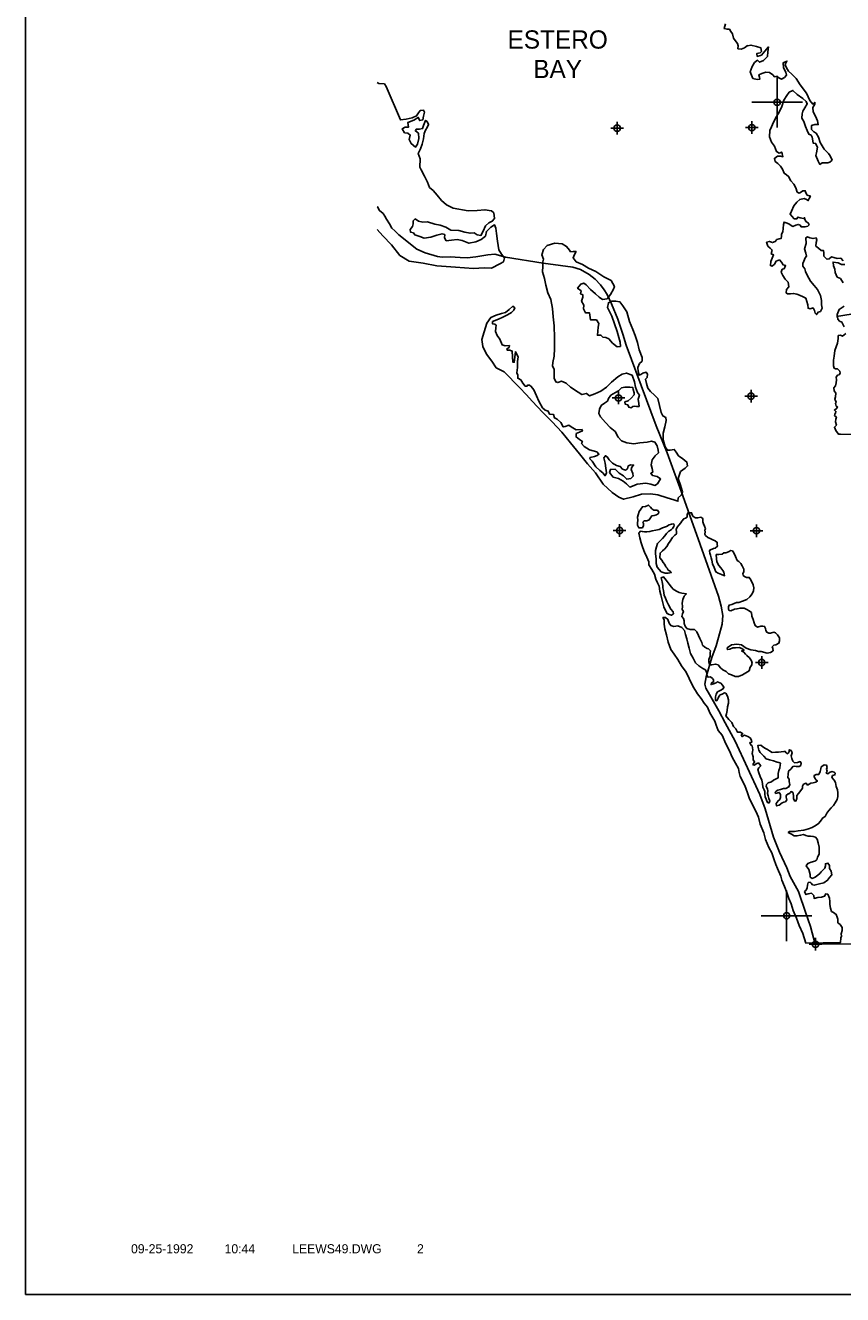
# Model space of a CAD drawing. Extents: x 192051 to 352051, y 710978 to 817615.
# Tile 1 of 9: x 192051 to 224325, y 712615 to 762744. Entities that reach past the tile are written whole.
import ezdxf
from ezdxf.enums import TextEntityAlignment as Align

# ---------------------------------------------------------------- set-up
doc = ezdxf.new("R2010")
doc.units = 0
doc.header["$LTSCALE"] = 1200
doc.header["$PDMODE"] = 34
doc.header["$PDSIZE"] = 250
doc.layers.get('0').update_dxf_attribs({"linetype": 'CONTINUOUS'})
for name, color, linetype in [('BORDER', 1, 'CONTINUOUS'), ('MAJROADS', 9, 'CONTINUOUS'), ('MINROADS', 8, 'CONTINUOUS'), ('SEC', 2, 'CONTINUOUS'), ('TEXT', 7, 'CONTINUOUS'), ('WATER', 4, 'CONTINUOUS')]:
    doc.layers.add(name, color=color, linetype=linetype)

# ---------------------------------------------------------------- blocks, each defined once
blk = doc.blocks.new('TICK')
at = {"color": 0}
for points in [[(500, 0), (500, 1000)], [(0, 500), (1000, 500)]]:
    blk.add_lwpolyline(points, dxfattribs=at)
blk.add_point((500, 500), dxfattribs=at)
blk = doc.blocks.new('LOGON')
at = {"color": 0}
blk.add_attdef('DATE', text='', height=1, dxfattribs=at).set_placement((-1.865901, 1.75989), align=Align.RIGHT)
for tag, p in [('TIME', (1.557062, 1.75989)), ('DRAWING', (8.973544, 1.75989)), ('OPERATOR', (22.664488, 1.75989))]:
    blk.add_attdef(tag, p, '', height=1, dxfattribs=at)

msp = doc.modelspace()

# ---------------------------------------------------------------- linework, layer by layer
at = {"layer": 'BORDER', "color": 0}
msp.add_lwpolyline([(192051.435203, 712615.146407), (352051.435203, 712615.146407), (352051.435203, 817615.146407), (192051.435203, 817615.146407)], close=True, dxfattribs=at)
at = {"layer": 'MAJROADS', "color": 0}
msp.add_lwpolyline([(205945.566831, 755581.957009), (205951.300234, 755572.23626), (206034.015026, 755429.168209), (206175.569718, 755310.794789), (206241.842442, 755209.746229), (206307.989053, 755091.940319), (206432.28194, 754906.663607), (206523.186238, 754738.396473), (206639.667959, 754628.590898), (206806.10645, 754476.513606), (207514.006019, 753901.403855), (207839.765458, 753764.885837), (208332.972295, 753610.349335), (208508.798368, 753592.267794), (208827.251095, 753598.250317), (209220.922732, 753578.529304), (209497.355968, 753568.069759), (209841.196948, 753607.377814), (210319.348964, 753679.191665), (210587.655751, 753702.309879), (211005.769791, 753590.234265), (212495.471507, 753352.785942), (213181.829278, 753255.449867), (213667.351062, 753193.141852), (213968.352815, 753107.085058), (214310.365153, 752903.411522), (214552.022554, 752725.630693), (214759.786912, 752497.830038), (214909.152769, 752303.985481), (215025.066981, 752118.771826), (215198.181618, 751740.407237), (215445.001805, 751135.250899), (215650.054728, 750547.167196), (215780.834591, 750110.467162), (216963.528456, 746934.247652), (217391.21139, 745866.876914), (217662.221755, 745135.851273), (217949.548074, 744346.04879), (218285.885313, 743388.294456), (218696.243386, 742245.641751), (219418.244068, 740204.074611), (219532.518806, 739801.015392), (219596.773718, 739431.849216), (219569.052369, 739088.512689), (219422.705373, 738570.106768), (219328.017676, 738235.65337), (219165.354726, 737776.024292), (218941.771007, 737015.204291), (218889.291971, 736722.328987), (218929.987272, 736562.818869), (219062.217438, 736318.828372), (219434.402476, 735670.832807), (219690.610245, 735199.672221), (220078.985124, 734476.142462), (221060.220294, 732365.591162), (221265.462387, 731802.643485), (221600.60155, 730685.694316), (221830.727443, 730089.042767), (222119.377952, 729475.19247), (222259.230114, 729130.59481), (222581.521438, 728533.249638), (222868.40636, 727684.796427), (223057.143329, 727155.489565), (223239.450047, 726451.63705), (231722.203806, 726526.99244)], dxfattribs=at)
at = {"layer": 'MINROADS', "color": 0}
msp.add_lwpolyline([(229527.030371, 750903.680765), (224849.137455, 750898.786069), (224775.433357, 750983.289688), (224744.020231, 751269.124136), (224659.746374, 751344.948676), (224082.105925, 751247.868991)], dxfattribs=at)
at = {"layer": 'SEC', "color": 0}
for p in [(220741.653835, 758707.691152), (215421.186615, 758686.254522), (215472.347321, 748028.518157), (220709.304383, 748100.678405), (215519.37279, 742791.697313), (220923.486387, 742787.545102), (221129.880412, 737583.374578), (223252.304642, 726451.36693)]:
    msp.add_point(p, dxfattribs=at)
at = {"layer": 'WATER', "color": 0}
for points in [[(224350.029684, 753445.198312), (224258.57608, 753546.330953), (224116.074517, 753530.542675), (223982.40204, 753581.703962), (223882.006023, 753599.13548), (223789.362488, 753524.376771), (223705.491375, 753508.191848), (223589.023762, 753626.246037), (223589.930378, 753760.258495), (223573.802118, 753852.505387), (223481.668554, 753853.128685), (223373.40673, 753945.998875), (223273.464021, 754030.436622), (223274.370636, 754164.44908), (223308.497049, 754256.355991), (223275.617232, 754348.71621), (223158.186341, 754324.382162), (223024.400537, 754358.791892), (222932.493626, 754392.918305), (222873.636522, 754359.811834), (222880.425724, 754125.23337), (222820.435351, 753924.611327), (222877.875868, 753748.323332), (222893.834137, 753630.949104), (222843.126158, 753564.282856), (222791.964871, 753430.610379), (222749.46268, 753338.760132), (222748.782718, 753238.250788), (222831.803879, 753128.799032), (222856.251254, 753028.119698), (222930.613319, 752876.845712), (223054.663421, 752641.473959), (223195.861725, 752464.619329), (223337.230019, 752312.892035), (223452.904343, 752077.576945), (223493.423313, 751876.274941), (223492.290044, 751708.759369), (223516.510764, 751574.576921), (223448.59792, 751441.01777), (223356.294365, 751416.513733), (223297.040617, 751324.776812), (223247.182589, 751383.747243), (223214.359436, 751484.48324), (223156.408947, 751585.389228), (223047.297172, 751552.622739), (222963.652712, 751569.94093), (222947.864434, 751712.442494), (222915.211271, 751838.305827), (222874.18233, 751964.225823), (222765.693852, 752023.592899), (222623.70226, 752083.186628), (222523.476234, 752125.745482), (222389.69043, 752160.155212), (222255.507982, 752135.934492), (222155.055302, 752144.990232), (222096.651505, 752178.88999), (222105.933899, 752312.845785), (222198.747426, 752412.73183), (222174.866686, 752597.16895), (222058.455737, 752723.598918), (221958.909673, 752866.667116), (221892.753396, 752992.757103), (221943.801356, 753109.678023), (222010.977575, 753134.352051), (222070.457977, 753259.592086), (221978.494403, 753285.34272), (221912.224799, 753394.681149), (221829.033647, 753479.00557), (221703.113651, 753437.976629), (221635.25747, 753312.793257), (221542.613934, 753238.034548), (221475.721032, 753255.239413), (221493.549195, 753414.26588), (221544.710482, 753547.938357), (221595.871769, 753681.610834), (221503.964858, 753715.737246), (221546.863693, 753866.217944), (221463.672542, 753950.542365), (221372.048948, 754026.54767), (221322.814219, 754177.651666), (221431.925995, 754210.418156), (221557.279357, 754167.689311), (221666.447796, 754208.831579), (221733.963996, 754283.760279), (221817.891773, 754308.32098), (221901.819549, 754332.881681), (221910.818626, 754424.958583), (221911.328597, 754500.34059), (221970.525682, 754583.701732), (221971.432297, 754717.71419), (221989.26046, 754876.740657), (222015.067757, 754977.08001), (222098.655553, 754951.386039), (222207.257358, 754908.770521), (222290.561836, 754841.197658), (222365.71719, 754807.184572), (222483.318071, 754856.645955), (222567.245848, 754881.206657), (222642.457865, 754855.56935), (222683.883451, 754788.279803), (222843.023244, 754787.203198), (222952.13502, 754819.969687), (223002.729673, 754869.884378), (222969.736529, 754945.493039), (222869.62383, 755004.803451), (222836.68735, 755088.787891), (222820.389101, 755155.907447), (222778.22689, 755114.311871), (222644.441086, 755148.721601), (222560.85329, 755174.415572), (222518.52109, 755107.69266), (222409.635968, 755108.429285), (222318.182364, 755209.561926), (222251.74277, 755293.77302), (222302.79073, 755410.69394), (222396.284218, 755611.089329), (222522.94084, 755761.003392), (222632.562587, 755869.151889), (222808.680591, 755901.465071), (222900.587502, 755867.338658), (222967.310414, 755825.006458), (223001.380163, 755908.53759), (223052.258133, 756000.331174), (222926.904771, 756043.060019), (222868.897618, 756135.590228), (222852.656032, 756211.085562), (222760.522468, 756211.70886), (222667.935595, 756145.32593), (222609.135154, 756120.595238), (222534.036464, 756162.984102), (222476.48262, 756322.52054), (222402.120554, 756473.794526), (222277.39049, 756608.656936), (222194.765973, 756776.739143), (222111.461495, 756844.312006), (222019.724574, 756903.565755), (221953.851615, 757071.534635), (221870.887117, 757189.36217), (221771.057735, 757290.551475), (221662.682584, 757366.670107), (221630.029422, 757492.53344), (221747.856957, 757575.497938), (221873.493636, 757574.647986), (221965.513874, 757557.273131), (221924.881577, 757741.823578), (221815.656474, 757692.305531), (221715.600439, 757759.991722), (221641.691681, 757978.271937), (221517.074944, 758129.885904), (221443.166186, 758348.166119), (221444.809427, 758591.063699), (221521.154713, 758732.941964), (221589.464202, 758925.131565), (221708.198352, 759142.10852), (221818.273407, 759317.263246), (221928.688442, 759542.672644), (222005.71369, 759785.060252), (222124.221187, 759968.534094), (222217.261367, 760101.923253), (222360.159574, 760176.341982), (222534.97432, 760016.012256), (222751.667958, 759855.399212), (222884.887127, 759737.231696), (222926.142722, 759644.814814), (222832.932552, 759486.298318), (222756.643929, 759352.795832), (222722.460853, 759252.513142), (222721.27092, 759076.621791), (222795.802976, 758950.475141), (222853.073503, 758749.05981), (222919.003127, 758589.466708), (222993.421855, 758446.568501), (223076.896324, 758404.122973), (223126.641025, 758328.400985), (223150.805082, 758185.842758), (223158.557562, 758093.65253), (223259.010242, 758084.59679), (223333.372307, 757933.322803), (223298.395943, 757715.779213), (223272.475319, 757598.688303), (223363.135634, 757380.294761), (223429.291911, 757254.204774), (223513.503004, 757320.644368), (223630.707242, 757311.475301), (223739.592364, 757310.738676), (223815.144362, 757335.356041), (223907.901224, 757426.866308), (223833.595823, 757586.516073), (223767.212892, 757679.102945), (223600.887252, 757856.127565), (223443.504026, 758116.853308), (223377.914383, 758326.701081), (223278.481645, 758486.520836), (223186.688061, 758537.398806), (223095.234458, 758638.531448), (223096.2544, 758789.295463), (223222.174397, 758830.324404), (223364.562633, 758829.361125), (223332.022798, 758971.976015), (223249.511608, 759156.809779), (223166.887091, 759324.891986), (223142.949688, 759500.953328), (223227.557426, 759626.023372), (223228.12406, 759709.781158), (223152.175418, 759626.533343), (223027.558681, 759778.14731), (222895.529444, 760072.206177), (222646.409297, 760392.185669), (222497.345186, 760644.478969), (222322.643768, 760821.560253), (222189.367935, 760931.35199), (222106.516764, 761065.931083), (222057.112044, 761191.907743), (222082.749351, 761267.11976), (222125.081552, 761333.842671), (221973.807566, 761259.480606), (221989.255863, 761066.724371), (222088.631938, 760898.528837), (222104.590206, 760781.15461), (222028.584901, 760689.531016), (221910.870693, 760623.318076), (221785.630658, 760682.798478), (221735.715967, 760733.39313), (221635.093296, 760717.321534), (221568.597038, 760793.15685), (221443.526994, 760877.764588), (221292.876306, 760895.536087), (221133.339868, 760837.982243), (221015.79565, 760796.896638), (221040.243024, 760696.217304), (221056.48461, 760620.72197), (220947.542825, 760613.082816), (220780.253906, 760647.7192), (220673.125352, 760908.104962), (220749.980609, 761125.365235), (220851.509895, 761275.449288), (220961.018315, 761366.846228), (221044.26613, 761290.897586), (221203.859231, 761356.827209), (221355.699852, 761514.947061), (221373.698005, 761699.100863), (221400.128601, 761891.573781), (221248.231316, 761725.078151), (221121.518031, 761566.788309), (220953.662478, 761517.666907), (220937.70421, 761635.041134), (221063.510879, 761659.318518), (221122.537974, 761717.552324), (221098.317253, 761851.734772), (220922.822547, 761911.555155), (220705.392283, 761963.283077), (220587.961392, 761938.94903), (220562.89072, 761947.494799), (220453.3823, 761856.097859), (220318.973198, 761798.374024), (220193.506509, 761824.351312), (220194.243134, 761933.236434), (220169.739096, 762025.539989), (220078.455483, 762151.799966), (220020.391667, 762235.954396), (219971.326928, 762412.185728), (219904.943998, 762504.772601), (219855.312624, 762597.246146), (219763.122396, 762589.493666), (219646.031485, 762615.41429), (219697.532753, 762799.341439)], [(205945.566831, 754677.659801), (206161.891082, 754431.67541), (206511.228514, 754077.653074), (206834.999772, 753656.811411), (207201.976228, 753436.650818), (207762.431649, 753349.180743), (208297.711306, 753253.504656), (209034.173988, 753189.983346), (209754.001553, 753143.320243), (210172.8354, 753165.651601), (210457.472867, 753155.381999), (210785.203985, 753329.046807), (210928.108332, 753411.831977), (210970.978893, 753562.273064), (210854.756173, 753713.773832), (210747.018329, 753881.965488), (210699.065025, 754225.606677), (210659.206189, 754527.325441), (210635.480514, 754736.826024), (210577.70379, 754862.816391), (210426.37034, 754771.713663), (210257.788276, 754605.362505), (210223.067954, 754421.372323), (210046.33565, 754288.57026), (209844.706444, 754189.428838), (209568.051899, 754141.029353), (209300.774593, 754243.294045), (209100.093522, 754286.499242), (208873.846279, 754262.885113), (208672.719027, 754239.103665), (208598.13987, 754356.832247), (208615.723121, 754482.32066), (208507.092914, 754516.539028), (208305.742572, 754459.264258), (208062.414031, 754385.52169), (207794.188589, 754345.439763), (207627.112387, 754405.168531), (207426.598634, 754473.493719), (207376.860605, 754549.188331), (207259.857068, 754583.46247), (207243.779679, 754684.053983), (207336.667133, 754800.667111), (207362.456396, 754900.97976), (207371.610544, 755018.150615), (207439.154916, 755101.43774), (207580.943809, 755016.756298), (207748.131557, 754973.774192), (207932.456375, 754989.293854), (208224.909445, 754895.235174), (208433.963846, 754851.974204), (208651.168487, 754775.16414), (208851.347603, 754656.598968), (209169.422619, 754637.732945), (209411.858797, 754577.502223), (209612.539867, 754534.297026), (209771.744694, 754549.984006), (209896.842698, 754473.787441), (210039.022, 754447.719314), (210132.299862, 754622.945756), (210217.371712, 754823.347963), (210352.181592, 754948.055559), (210486.601062, 755014.149841), (210579.37697, 755114.016308), (210555.762841, 755340.263552), (210455.784828, 755416.292799), (210196.490444, 755459.888405), (209894.827453, 755428.402899), (209543.036023, 755413.99869), (208940.881267, 755526.86762), (208682.14461, 755654.196532), (208490.729233, 755831.319245), (208316.283608, 756041.823736), (208149.988222, 756218.779131), (208008.478193, 756345.327225), (207934.512535, 756555.162444), (207810.474211, 756790.45229), (207686.49166, 757034.115466), (207628.603391, 757143.359173), (207647.525186, 757469.807519), (207565.186198, 757679.69851), (207658.575605, 757871.671614), (207718.415918, 758055.494478), (207778.423549, 758264.437334), (207804.937858, 758473.60328), (207847.696873, 758607.297705), (207915.408563, 758715.704822), (207974.746922, 758824.16771), (207916.914425, 758941.784747), (207858.635747, 758992.415139), (207773.563897, 758792.012932), (207739.233985, 758666.636064), (207613.522481, 758650.725993), (207487.86675, 758643.189253), (207453.927246, 758576.425699), (207570.540374, 758483.538245), (207585.948491, 758282.466766), (207534.202646, 758056.721477), (207458.061853, 757939.996803), (207283.114274, 758075.141318), (207208.81398, 758234.736553), (207251.851859, 758410.297632), (207151.873846, 758486.326879), (207026.385433, 758503.91013), (206926.909374, 758655.299353), (207052.955514, 758721.449407), (207186.984576, 758728.930375), (207154.66248, 758904.993408), (207389.729235, 758995.538409), (207566.349995, 759111.593811), (207624.126718, 758985.603443), (207749.949768, 759018.260176), (207776.017895, 759160.439477), (207810.515125, 759310.936337), (207777.57953, 759394.892733), (207643.494695, 759379.038435), (207550.495696, 759245.678645), (207499.753759, 759170.653306), (207323.35609, 759088.091227), (207088.568198, 759039.412878), (206862.265182, 759007.425418), (206293.261683, 760325.886632), (206227.000083, 760435.186111), (206009.349261, 760445.009531), (205945.566831, 760490.143479)], [(224344.193347, 752582.493114), (224236.384831, 752742.369533), (224111.144796, 752801.849935), (224037.009385, 752986.627036), (224021.164443, 753120.75282), (223971.759723, 753246.72948), (223947.652329, 753397.663486), (224148.501026, 753371.176227), (224282.060176, 753303.263383), (224407.640192, 753294.037652)], [(224391.037798, 750839.934518), (224300.094166, 751016.449167), (224208.243919, 751058.951358), (224133.371882, 751134.843337), (224109.547806, 751327.656235), (224186.289736, 751528.164951), (224388.158375, 751652.441707)], [(225696.343772, 746582.773704), (224245.105187, 746602.583827), (224161.347401, 746603.150461), (224053.368894, 746737.899544), (224004.020838, 746872.251983), (224079.96948, 746955.499798), (224038.940539, 747081.419794), (224056.428721, 747190.191589), (224082.066028, 747265.403607), (224007.193992, 747341.295585), (224024.28553, 747391.43693), (224041.263741, 747424.826718), (224058.525269, 747500.095398), (224000.2348, 747550.746714), (224084.38923, 747608.81053), (224126.721431, 747675.533441), (224068.317634, 747709.4332), (224043.87026, 747810.112534), (224069.39424, 747868.572994), (224011.500415, 747977.85476), (224045.626827, 748069.761671), (224063.341663, 748212.03658), (223996.958732, 748304.623453), (223972.681348, 748430.430123), (224040.197548, 748505.358822), (224066.118173, 748622.449733), (224083.719682, 748747.973085), (224076.023865, 748848.539092), (224118.412729, 748923.637782), (224185.532285, 748939.936032), (224227.864485, 749006.658943), (224211.679563, 749090.530056), (224128.488411, 749174.854477), (224044.787289, 749183.79689), (223986.270165, 749200.945092), (223961.822791, 749301.624426), (223963.296041, 749519.39467), (223997.875761, 749678.307809), (224016.157232, 749904.340505), (224075.807624, 750054.707876), (224127.025575, 750196.756132), (224153.342843, 750372.477492), (224154.136132, 750489.738393), (224246.383023, 750505.866652), (224321.538377, 750471.853566), (224447.911681, 750579.888737)]]:
    msp.add_lwpolyline(points, dxfattribs=at)
for points in [[(213539.222692, 753861.757761), (213580.704941, 753802.843993), (213681.327612, 753818.915589), (213798.531849, 753809.746522), (213739.164774, 753701.258044), (213679.627708, 753567.64223), (213804.131118, 753399.276706), (214046.4054, 753305.499901), (214288.339701, 753161.468424), (214580.528674, 753017.096967), (214897.448338, 752813.925069), (215181.261532, 752669.610275), (215313.63075, 752425.806079), (215271.071895, 752325.580053), (215152.394408, 752116.978876), (215025.567796, 751941.937477), (214841.130676, 751918.056737), (214707.741516, 752011.096918), (214566.203232, 752137.696876), (214366.317814, 752306.572371), (214200.105501, 752500.348548), (214100.049466, 752568.034739), (213982.448584, 752518.573356), (213855.735299, 752360.283514), (213997.443574, 752258.810892), (213979.898729, 752141.663318), (214063.429861, 752107.593569), (214071.182341, 752015.403341), (214019.851064, 751856.603528), (214102.532244, 751696.897099), (214093.193187, 751554.565526), (214175.817704, 751386.483319), (214326.638383, 751393.839156), (214366.647381, 751117.155144), (214601.169183, 751115.568567), (214692.339469, 750972.557033), (214674.567969, 750821.906345), (214638.911643, 750503.853411), (214781.356543, 750511.265911), (214856.171916, 750426.998153), (214973.376153, 750417.829086), (215090.24041, 750358.405348), (215239.871156, 750189.869833), (215423.175006, 750046.235001), (215548.925013, 750062.136606), (215541.682503, 750229.708842), (215484.298649, 750414.372615), (215427.311439, 750657.666839), (215312.090423, 750959.988158), (215205.188522, 751253.877035), (215039.996151, 751598.417227), (215074.802525, 751790.833481), (215217.587406, 751848.500653), (215360.032306, 751855.913153), (215527.321225, 751821.276769), (215643.505519, 751661.343687), (215801.058736, 751425.74528), (215907.394003, 751048.098617), (216039.309912, 750737.288193), (216129.800237, 750493.767315), (216220.120571, 750225.119101), (216293.519357, 749931.456879), (216408.68371, 749620.759782), (216407.777095, 749486.747324), (216306.58779, 749386.917942), (216238.504955, 749228.231456), (216245.804128, 749069.034999), (216286.776406, 748934.739223), (216362.328404, 748959.356588), (216429.674613, 749009.157952), (216563.970389, 749050.13023), (216622.034204, 748965.9758), (216612.808474, 748840.395784), (216545.292274, 748765.467084), (216586.094561, 748606.043973), (216635.045973, 748413.061084), (216743.081143, 748286.68778), (216892.88188, 748143.279601), (217025.987722, 748008.360528), (217164.63617, 747454.59586), (217222.360005, 747320.186758), (217339.224262, 747260.76302), (217355.125867, 747135.013013), (217303.227955, 746892.455414), (217242.897601, 746641.5787), (217232.708591, 746373.610448), (217314.653147, 746105.018898), (217414.255875, 745970.326478), (217514.765218, 745969.646517), (217674.075002, 745993.697247), (217757.096164, 745884.24549), (217848.323113, 745749.609734), (218015.045397, 745631.215564), (218173.278575, 745496.126501), (218205.761748, 745345.135832), (218104.629106, 745253.682229), (217919.455361, 745120.916367), (217833.827681, 744845.082307), (217924.204678, 744584.809872), (218006.149234, 744316.218322), (217963.533716, 744207.616517), (217837.047085, 744082.82979), (217819.388912, 743948.930659), (217660.589099, 744000.261936), (217401.506597, 744085.77629), (217033.765626, 744205.530382), (216740.840028, 744241.016718), (216389.000663, 744235.020805), (216053.17623, 744120.026442), (215675.642894, 744030.442733), (215491.885736, 744107.071337), (215225.107416, 744293.151697), (214875.534589, 744622.186928), (214560.258165, 745068.256407), (214252.734222, 745422.135656), (213928.742038, 745818.007126), (213579.905836, 746255.92748), (213230.956307, 746677.096276), (212848.390337, 747081.740168), (212482.34927, 747452.76762), (212066.563503, 747899.517059), (211842.117384, 748152.320331), (211559.267468, 748439.023362), (210960.347841, 749054.53497), (210643.201522, 749224.203754), (210469.066739, 749485.042823), (210261.542168, 749762.860104), (210121.137152, 750056.975634), (210081.128153, 750333.659646), (210166.925824, 750634.621042), (210269.758369, 750977.348003), (210430.48474, 751210.793199), (210640.502503, 751301.510177), (210858.726055, 751367.043156), (211009.716724, 751399.526328), (211161.330691, 751524.143065), (211304.568879, 751648.816466), (211379.554242, 751589.676044), (211345.42783, 751497.769133), (211252.670967, 751406.258867), (211084.475433, 751306.882792), (210908.017448, 751224.314939), (210731.559462, 751141.747085), (210504.733478, 751042.767655), (210495.791065, 750959.066533), (210587.811303, 750941.691677), (210646.158436, 750899.41614), (210628.726917, 750799.020124), (210619.331196, 750648.312772), (210676.941704, 750497.152113), (210784.863547, 750354.027251), (210875.467199, 750127.257931), (210992.501445, 750092.961528), (211168.44946, 750100.147374), (211159.56371, 750024.82203), (211058.657723, 749966.871541), (211083.445078, 749916.446879), (211183.954421, 749915.766917), (211275.861332, 749881.640505), (211298.042168, 749445.930026), (211356.615955, 749437.157604), (211401.328021, 749855.663217), (211508.85322, 749653.907905), (211490.855066, 749469.754103), (211480.892711, 749235.288965), (211454.292125, 749017.688711), (211503.923499, 748925.215166), (211494.754432, 748808.010929), (211611.562025, 748740.211411), (211694.469859, 748614.008097), (211785.810135, 748496.123899), (211861.192143, 748495.613928), (211886.602796, 748537.32283), (211961.984804, 748536.812859), (212028.651052, 748486.10488), (212136.629558, 748351.355797), (212235.495661, 748107.778256), (212334.588418, 747897.703829), (212475.276751, 747645.467191), (212575.162796, 747552.653665), (212700.459495, 747501.549041), (212749.920878, 747383.94816), (212909.004008, 747374.495776), (212941.657171, 747248.632443), (213050.202312, 747197.641146), (213200.059712, 747062.608746), (213291.003344, 746886.094097), (213374.874457, 746902.27902), (213509.226896, 746951.627076), (213600.907153, 746883.997549), (213801.132551, 746765.376725), (214035.767679, 746780.541706), (214052.179256, 746730.173707), (213934.521711, 746672.336545), (213808.545051, 746622.931825), (213799.262657, 746488.976031), (213940.970932, 746387.503409), (214049.346083, 746311.384776), (214015.332997, 746236.229423), (214123.368167, 746109.856118), (214331.856017, 745974.427074), (214616.122519, 745897.118509), (214699.257007, 745804.418309), (214631.910798, 745754.616945), (214522.742358, 745713.474677), (214355.000132, 745681.104832), (214337.908594, 745630.963487), (214429.362197, 745529.830846), (214578.596299, 745302.664881), (214736.772814, 745159.200039), (214853.410417, 745066.273186), (214944.807356, 744956.764765), (214995.798653, 745065.309907), (214971.974577, 745258.122805), (214948.207164, 745459.311482), (214899.369079, 745669.045929), (214958.5095, 745744.031292), (215025.289075, 745710.07487), (215099.821131, 745583.928219), (215241.359416, 745457.328261), (215391.500133, 745364.174754), (215541.98083, 745321.275919), (215633.37777, 745211.767499), (215750.412017, 745177.471096), (215834.566447, 745235.534912), (215860.430408, 745344.250043), (215961.223069, 745385.448975), (216070.051527, 745376.336571), (216002.478664, 745293.032093), (215968.352251, 745201.125182), (216034.281875, 745041.532081), (216058.729249, 744940.852747), (215957.596607, 744849.399143), (215798.23016, 744816.972635), (215673.500096, 744951.835044), (215506.721149, 745061.853436), (215340.282182, 745222.126499), (215155.901726, 745206.621537), (215121.548659, 745081.211512), (215262.746963, 744904.356882), (215480.120563, 744844.253182), (215663.707731, 744742.497243), (215796.983564, 744632.705505), (215921.770291, 744506.218874), (216030.93873, 744547.361142), (216215.772495, 744629.872332), (216559.406072, 744661.052245), (216751.765663, 744617.870092), (216910.622139, 744574.914593), (217011.58479, 744641.240861), (217087.816749, 744766.367569), (217138.524729, 744833.033817), (217005.135569, 744926.073997), (216812.775978, 744969.25615), (216746.336384, 745053.467244), (216830.434151, 745103.155281), (216797.837652, 745237.394392), (216765.354479, 745388.385061), (216800.160853, 745580.801316), (216926.874138, 745739.091158), (217053.36077, 745863.877885), (217045.721616, 745972.81967), (216996.54355, 746132.299445), (216913.805706, 746283.630094), (216780.076565, 746326.415603), (216603.845234, 746277.350864), (216318.89877, 746254.150086), (216084.150315, 746222.233548), (215807.976275, 746257.606557), (215590.716002, 746334.461814), (215457.723486, 746486.132445), (215341.935836, 746704.695977), (215141.993755, 746865.195694), (214967.405663, 747059.028535), (214767.860227, 747278.158702), (214693.441498, 747421.056909), (214719.645439, 747580.026713), (214796.047389, 747730.280756), (214922.36403, 747829.940148), (215040.134902, 747904.528867), (215074.374641, 748013.187335), (215175.733936, 748138.144053), (215352.361912, 748245.839242), (215470.076121, 748312.052183), (215596.506088, 748428.463132), (215722.312758, 748452.740516), (215923.331445, 748451.380593), (216040.535682, 748442.211525), (216048.344826, 748358.397076), (216089.373767, 748232.477079), (216088.863796, 748157.095072), (215979.072059, 748023.819239), (215852.698754, 747915.784069), (215726.778758, 747874.755128), (215742.907017, 747782.508236), (215843.24637, 747756.700939), (215884.501965, 747664.284056), (215976.465539, 747638.533423), (216035.43597, 747688.39145), (216119.307084, 747704.576373), (216186.199986, 747687.371508), (216286.765992, 747695.067325), (216279.183502, 747812.384889), (216255.189436, 747980.070452), (216298.144934, 748138.926928), (216223.499552, 748248.322021), (216141.101689, 748449.907343), (216109.071824, 748667.90424), (216010.319048, 748928.233339), (215784.73966, 749013.521039), (215616.884107, 748964.399636), (215448.688573, 748865.023562), (215195.998628, 748657.329), (215001.939133, 748449.237794), (214774.716505, 748291.627914), (214539.514742, 748192.705148), (214329.610306, 748118.739727), (214204.596925, 748211.723243), (214028.365593, 748162.658504), (213878.281539, 748264.18779), (213578.000105, 748450.494804), (213403.18536, 748610.82453), (213219.484865, 748695.828913), (213085.075763, 748638.105078), (212993.168852, 748672.23149), (212935.501681, 748815.016371), (212936.63495, 748982.531943), (212929.505767, 749166.855736), (212863.292827, 749284.569944), (212881.064326, 749435.220633), (212933.018902, 749686.15401), (212943.434565, 749987.625377), (212946.267738, 750406.414308), (212932.745998, 750883.947016), (212893.190307, 751227.637256), (212870.329509, 751562.838391), (212797.38403, 751923.506843), (212681.879697, 752183.949268), (212608.537574, 752485.98727), (212551.663691, 752746.033051), (212478.038251, 753006.192159), (212488.000606, 753240.657297), (212480.701433, 753399.853754), (212506.622057, 753516.944664), (212449.124876, 753684.856881), (212509.171913, 753893.854702), (212661.012534, 754051.974554), (212963.163862, 754142.068234), (213256.146123, 754114.957677), (213422.981734, 754013.315064)], [(216231.505891, 743197.589248), (216222.417014, 743088.803189), (216230.238274, 743005.024096), (216271.438898, 742904.279753), (216355.107763, 742895.356217), (216422.14206, 742903.287705), (216464.610301, 742995.108513), (216456.733927, 743070.515207), (216440.319814, 743120.859822), (216482.5676, 743179.191039), (216541.174386, 743178.805242), (216599.781171, 743178.419446), (216692.153117, 743219.675184), (216742.883528, 743294.696082), (216793.669053, 743378.089379), (216877.448146, 743385.910639), (216969.764978, 743418.793979), (217053.764526, 743460.104831), (217070.895118, 743518.601388), (217012.784357, 743594.338766), (216870.453592, 743595.2757), (216795.432694, 743646.006111), (216737.321933, 743721.743489), (216654.093978, 743797.646208), (216544.867009, 743739.755902), (216419.225926, 743732.21021), (216351.640492, 743640.554744), (216292.372341, 743540.471765), (216249.683645, 743415.161366), (216223.9602, 743323.23033)], [(218908.578895, 742861.801719), (218875.805783, 742970.863347), (218826.177647, 743063.290406), (218809.928875, 743138.752215), (218810.424899, 743214.103796), (218802.438297, 743272.765695), (218727.362285, 743315.123709), (218610.038487, 743299.150506), (218509.569712, 743299.811871), (218426.176416, 743350.597396), (218384.755337, 743417.852148), (218360.134167, 743493.369071), (218309.89978, 743493.699753), (218217.803403, 743494.306005), (218183.817787, 743419.174879), (218183.211536, 743327.078502), (218115.956783, 743285.657423), (218048.812259, 743260.981139), (217972.854426, 743169.380786), (217930.496413, 743094.304774), (217862.910978, 743002.649308), (217787.008259, 742919.421353), (217752.912416, 742827.545431), (217760.678562, 742735.39394), (217760.182538, 742660.042359), (217701.24507, 742610.193768), (217608.542442, 742518.703643), (217515.454017, 742368.606732), (217447.868582, 742276.951265), (217388.490204, 742160.123491), (217287.360064, 742060.316082), (217211.567573, 741993.832923), (217118.864944, 741902.342797), (217100.907645, 741718.260271), (217183.970259, 741617.240358), (217233.598395, 741524.813299), (217300.136668, 741457.393205), (217341.337292, 741356.648862), (217391.240997, 741306.083792), (217440.97936, 741230.401528), (217516.055372, 741188.043515), (217565.959077, 741137.478444), (217431.780256, 741104.870673), (217314.566685, 741105.642266), (217164.194206, 741156.868702), (217081.131592, 741257.888614), (217006.386262, 741350.481015), (216957.033695, 741484.770064), (216958.301312, 741677.335216), (216934.506849, 741878.438107), (216935.333556, 742004.024075), (216969.815195, 742154.506782), (217020.87629, 742279.762068), (217138.861453, 742396.204046), (217214.764172, 742479.432001), (217299.20463, 742587.722036), (217375.162463, 742679.322389), (217467.865091, 742770.812514), (217560.292151, 742820.44065), (217610.912334, 742878.716752), (217653.270348, 742953.792765), (217678.718224, 743003.861811), (217653.931713, 743054.261539), (217570.15262, 743046.440279), (217477.890902, 743021.929337), (217368.608819, 742955.666633), (217217.519861, 742898.051896), (217074.748186, 742832.009647), (216948.996876, 742807.71916), (216806.500771, 742783.5389), (216705.866655, 742759.083072), (216588.542857, 742743.109869), (216496.44648, 742743.71612), (216421.150012, 742752.584542), (216345.908659, 742769.825362), (216278.433452, 742694.914691), (216319.027824, 742502.073971), (216367.994595, 742309.178136), (216433.706161, 742116.172074), (216499.527955, 741939.910808), (216598.729113, 741746.684291), (216672.868191, 741561.995514), (216672.041484, 741436.409545), (216788.097665, 741259.817596), (216895.726335, 741074.908363), (216944.637992, 740873.640131), (217010.625127, 740722.496059), (217076.777604, 740596.46918), (217108.999578, 740403.683573), (217149.86952, 740252.704842), (217198.726063, 740043.064212), (217263.996719, 739783.078967), (217338.190911, 739606.762587), (217396.191444, 739514.280414), (217471.267457, 739471.9224), (217563.198492, 739446.198955), (217647.308268, 739504.254603), (217631.059496, 739579.716411), (217539.679598, 739689.163835), (217448.685497, 739857.218045), (217382.588134, 739991.617322), (217333.235567, 740125.906371), (217275.400375, 740243.505738), (217251.495684, 740427.863833), (217227.039856, 740528.497949), (217227.646107, 740620.594326), (217203.465848, 740763.090431), (217179.065133, 740872.096945), (217162.706134, 740930.813958), (217255.022966, 740963.697298), (217362.982318, 740829.022453), (217470.776329, 740669.230414), (217562.156227, 740559.782989), (217636.95667, 740475.562986), (217770.419012, 740399.329585), (217870.501991, 740340.061434), (217979.177822, 740314.227761), (218062.846687, 740305.304226), (218154.832837, 740287.953178), (218070.502606, 740196.407939), (218019.386398, 740062.780256), (217993.33227, 739920.614833), (218000.822848, 739786.601352), (217991.733971, 739677.815294), (218041.41722, 739593.760632), (217998.948979, 739501.939824), (217981.487704, 739393.208879), (218047.970864, 739317.416387), (218072.481806, 739225.154669), (218071.765327, 739116.313497), (218112.965951, 739015.569153), (218179.338883, 738923.031866), (218304.704396, 738888.715567), (218472.09724, 738879.240894), (218572.014877, 738794.85555), (218638.057126, 738652.083875), (218687.519921, 738534.539622), (218761.769226, 738366.59564), (218794.597452, 738265.90641), (218886.142692, 738181.57618), (218977.9635, 738139.107939), (219028.087659, 738122.03246), (219102.943217, 738046.184855), (219094.019681, 737962.51599), (219093.13786, 737828.557623), (219042.076766, 737703.302338), (219041.415401, 737602.833563), (219065.816116, 737493.827049), (219166.28489, 737493.165683), (219300.408598, 737517.401057), (219409.029316, 737483.194986), (219508.726498, 737365.32005), (219600.326851, 737289.362217), (219725.471909, 737221.556328), (219816.962034, 737128.853699), (219942.327548, 737094.537401), (220084.217402, 737026.621283), (220218.230882, 737034.111861), (220369.374954, 737100.098996), (220503.774231, 737166.196359), (220629.966451, 737257.466029), (220672.710261, 737391.148827), (220723.440672, 737466.169725), (220749.109004, 737549.728363), (220724.653175, 737650.362479), (220641.645675, 737759.754789), (220541.783152, 737852.512532), (220483.562163, 737911.505113), (220425.451402, 737987.242491), (220333.685708, 738038.08313), (220409.037289, 738037.587106), (220434.319824, 738062.538958), (220351.036755, 738130.069279), (220234.098753, 738172.702861), (220091.657762, 738156.895), (219991.244101, 738165.928763), (219873.644734, 738108.093571), (219773.065731, 738092.01014), (219765.134244, 738159.044437), (219941.726192, 738275.100618), (220151.201481, 738298.839968), (220326.856496, 738272.565385), (220510.222543, 738145.766913), (220702.401898, 738085.892511), (220886.42931, 738059.562814), (221003.367312, 738016.929232), (221112.208485, 738016.212753), (221346.24983, 737956.062782), (221480.373537, 737980.298155), (221581.283222, 738046.615973), (221565.089564, 738130.450179), (221548.785679, 738197.53959), (221607.833374, 738264.132977), (221691.667581, 738280.326635), (221800.89455, 738338.216941), (221834.990393, 738430.092863), (221827.444702, 738555.733945), (221752.864714, 738673.44354), (221678.009157, 738749.291145), (221602.822917, 738774.904362), (221476.961379, 738733.86908), (221410.03731, 738742.682388), (221334.906184, 738776.668003), (221293.485105, 738843.922755), (221285.608731, 738919.32945), (221244.297879, 739003.328998), (221169.056526, 739020.569818), (221102.077342, 739021.010728), (220967.843407, 738980.030559), (220876.132827, 739039.243596), (220826.614918, 739148.415451), (220793.952033, 739274.221875), (220744.65458, 739416.883322), (220720.419207, 739551.00703), (220628.76374, 739618.592464), (220536.998046, 739669.433103), (220436.859954, 739720.328856), (220277.839508, 739729.748416), (220160.460596, 739705.402815), (220059.826479, 739680.946986), (219917.054805, 739614.904737), (219850.185849, 739632.090443), (219817.082054, 739690.917684), (219817.688306, 739783.014061), (219843.24641, 739849.827903), (219952.19781, 739865.856219), (220044.569756, 739907.111957), (220136.941701, 739948.367695), (220229.093192, 739956.133842), (220371.699525, 739997.058897), (220539.588394, 740062.935805), (220657.573557, 740179.377782), (220758.813925, 740295.929987), (220809.819905, 740412.812875), (220818.963896, 740529.971332), (220794.618295, 740647.350244), (220703.844649, 740848.894045), (220637.471717, 740941.431332), (220528.630544, 740942.147812), (220453.499418, 740976.133427), (220403.5406, 741018.326099), (220378.974544, 741102.21542), (220421.22233, 741160.546636), (220421.938809, 741269.387809), (220364.15873, 741395.359574), (220306.21331, 741496.214145), (220222.985355, 741572.116864), (220164.654139, 741614.36465), (220090.294606, 741765.563836), (220024.307471, 741916.707908), (219974.569107, 741992.390172), (219907.645038, 742001.20348), (219823.590376, 741951.52023), (219714.528748, 741918.747118), (219630.749656, 741910.925858), (219563.43979, 741861.132381), (219437.743594, 741845.214292), (219337.274819, 741845.875657), (219344.544941, 741678.372585), (219360.46303, 741552.676389), (219434.932791, 741418.221999), (219509.678121, 741325.629598), (219592.68562, 741216.237287), (219634.1067, 741148.982535), (219650.410585, 741081.893124), (219666.659357, 741006.431316), (219541.404071, 741057.49241), (219416.148785, 741108.553504), (219316.010693, 741159.449257), (219250.188899, 741335.710523), (219192.519048, 741478.427083), (219159.966391, 741620.978303), (219135.455449, 741713.240021), (219102.682336, 741822.301649), (219078.061167, 741897.818571), (219061.867509, 741981.652778), (219087.260271, 742023.349426), (219229.976832, 742081.019277), (219297.066243, 742097.323163), (219381.286246, 742172.123606), (219373.354758, 742239.157903), (219373.905896, 742322.881882), (219290.622827, 742390.412203), (219198.746905, 742424.508046), (219098.608813, 742475.403799), (218998.415607, 742517.927154), (218915.242766, 742602.20227), (218890.456255, 742652.601999), (218891.007393, 742736.325978), (218883.075905, 742803.360275)], [(222878.354579, 726492.04061), (222755.303845, 726877.99762), (222606.695006, 727197.140788), (222499.727702, 727482.518796), (222376.125829, 727784.751827), (222294.165491, 728053.219698), (222203.446959, 728263.135897), (222121.266165, 728498.114176), (222030.712974, 728733.147568), (221923.525215, 728985.035984), (221891.027671, 729135.959602), (221750.736117, 729446.675258), (221693.176493, 729606.136615), (221619.037415, 729790.825392), (221528.704679, 730059.348377), (221412.924067, 730277.802315), (221281.00491, 730588.462858), (221215.789368, 730856.820501), (221075.718268, 731201.025749), (221002.130328, 731469.438506), (220894.887455, 731712.954524), (220779.106843, 731931.408462), (220638.760174, 732233.751721), (220573.103722, 732435.13018), (220457.819133, 732728.9357), (220275.886044, 733073.416517), (220235.071217, 733232.767646), (220219.373583, 733391.953433), (220095.220572, 733610.462485), (219962.805392, 733845.771447), (219855.562518, 734089.287465), (219715.050509, 734366.51353), (219566.607011, 734710.773892), (219408.743954, 734896.013807), (219326.39782, 735105.874893), (219277.210594, 735265.281135), (219194.368436, 735399.79064), (219086.79488, 735593.07227), (218987.759063, 735811.415981), (218863.27537, 735979.690646), (218738.846791, 736156.337708), (218597.783644, 736349.839794), (218415.574986, 736652.458622), (218266.85592, 736954.856994), (218142.868251, 737198.48324), (217960.32891, 737450.86768), (217819.651559, 737702.976551), (217670.326242, 737913.278547), (217537.580378, 738098.353121), (217438.985472, 738383.676015), (217373.880157, 738668.778453), (217300.126876, 738912.074017), (217284.594583, 739096.376998), (217277.32446, 739263.88007), (217227.696325, 739356.307129), (217328.165099, 739355.645764), (217428.13785, 739279.632817), (217477.435303, 739136.97137), (217535.435837, 739044.489197), (217660.746237, 739001.800501), (217811.61474, 739025.925647), (217970.24939, 738957.899302), (218078.31897, 738839.969252), (218119.133798, 738680.618123), (218176.693421, 738521.156767), (218209.025624, 738345.115956), (218266.309678, 738143.79261), (218315.166221, 737934.151979), (218422.794891, 737749.242747), (218513.733878, 737572.816139), (218646.865538, 737446.34835), (218805.279733, 737344.832414), (218905.417825, 737293.936661), (218946.618449, 737193.192317), (218979.22622, 737059.013496), (219012.330015, 737000.186255), (219112.909018, 737016.269686), (219187.819689, 736948.794479), (219220.923484, 736889.967238), (219228.799858, 736814.560543), (219153.172708, 736773.194578), (219127.614604, 736706.380736), (219228.303834, 736739.208962), (219329.048177, 736780.409586), (219371.185736, 736821.996007), (219513.130704, 736762.452288), (219587.986261, 736686.604682), (219637.66951, 736602.550021), (219612.16652, 736544.108577), (219494.512039, 736477.900986), (219385.28507, 736420.01068), (219334.499545, 736336.617384), (219308.665872, 736227.941553), (219308.114735, 736144.217574), (219299.35654, 736085.665902), (219357.853098, 736068.53531), (219417.121249, 736168.618288), (219434.362068, 736243.859642), (219493.35465, 736302.080631), (219568.926686, 736335.074198), (219661.298632, 736376.329936), (219711.477906, 736367.626856), (219777.685496, 736249.972375), (219818.610551, 736107.366042), (219817.728731, 735973.407675), (219774.929807, 735831.35248), (219765.620475, 735689.076829), (219739.621461, 735555.283804), (219713.953129, 735471.725167), (219830.229766, 735328.622809), (219946.671744, 735210.637646), (220020.976163, 735051.066062), (220104.149004, 734966.790945), (220178.563651, 734823.964157), (220295.832335, 734831.564962), (220379.115404, 734764.034641), (220320.23305, 734722.558448), (220353.281731, 734655.35881), (220445.708791, 734704.986945), (220587.763986, 734662.188022), (220679.474567, 734602.974985), (220720.730305, 734510.603039), (220745.351474, 734435.086117), (220661.572382, 734427.264856), (220702.773006, 734326.520513), (220752.731824, 734284.327841), (220776.85697, 734133.459337), (220767.988548, 734058.16287), (220750.747728, 733982.921516), (220791.727897, 733848.687581), (220799.328702, 733731.418897), (220840.749782, 733664.164145), (220840.58444, 733639.046951), (220789.909143, 733572.39845), (220789.688688, 733538.908859), (220839.867961, 733530.205778), (220907.177827, 733579.999255), (220999.494659, 733612.882595), (221049.453478, 733570.689923), (221090.819443, 733495.062773), (221014.971838, 733420.207216), (220981.041336, 733353.448488), (221013.704221, 733227.642064), (221071.374072, 733084.925504), (221137.361208, 732933.781431), (221161.651695, 732808.030121), (221169.032044, 732657.271846), (221226.922351, 732548.044876), (221251.598634, 732480.900352), (221250.937269, 732380.431577), (221267.020699, 732279.852575), (221308.221323, 732179.108231), (221332.842493, 732103.591309), (221374.318686, 732044.708954), (221424.49796, 732036.005874), (221450.166291, 732119.564512), (221417.227837, 732203.508946), (221384.454725, 732312.570573), (221359.998897, 732413.20469), (221377.29483, 732496.818441), (221352.839002, 732597.452557), (221311.583264, 732689.824503), (221320.451686, 732765.12097), (221379.444267, 732823.341959), (221522.105714, 732872.639412), (221597.898206, 732939.122571), (221707.070061, 732988.64048), (221774.269699, 733021.689161), (221774.765723, 733097.040742), (221775.427089, 733197.509517), (221809.688273, 733314.502633), (221843.83923, 733414.750952), (221852.928107, 733523.537011), (221870.224041, 733607.150763), (221811.782597, 733632.653753), (221736.541243, 733649.894572), (221594.541162, 733701.065894), (221444.058454, 733735.547534), (221302.003259, 733778.346457), (221210.623361, 733887.793882), (221135.71269, 733955.269089), (221069.229531, 734031.06158), (221011.228997, 734123.543753), (221003.187282, 734173.833255), (220986.883397, 734240.922665), (220978.951909, 734307.956962), (221096.220593, 734315.557767), (221179.503662, 734248.027446), (221279.58664, 734188.759296), (221354.662653, 734146.401282), (221438.055949, 734095.615757), (221546.456211, 734027.920095), (221680.524805, 734043.78307), (221797.738376, 734043.011477), (221898.262265, 734050.72251), (221998.841267, 734066.80594), (222057.448052, 734066.420144), (222090.606961, 734015.965301), (222140.56578, 733973.772629), (222182.648224, 734006.986652), (222208.151214, 734065.428096), (222216.964523, 734132.352165), (222292.150762, 734106.738948), (222333.4065, 734014.367002), (222290.772918, 733897.429), (222323.54603, 733788.367372), (222364.691541, 733679.250631), (222431.284928, 733620.202935), (222540.236328, 733636.231252), (222649.297956, 733669.004365), (222682.401751, 733610.177124), (222673.423101, 733518.135861), (222614.485633, 733468.28727), (222497.272063, 733469.058863), (222422.030709, 733486.299683), (222354.941298, 733469.995797), (222287.355864, 733378.34033), (222194.708349, 733295.222603), (222177.136847, 733169.746862), (222167.937742, 733044.216007), (222209.303708, 732968.588857), (222217.124968, 732884.809765), (222233.373739, 732809.347956), (222241.415455, 732759.058455), (222207.319612, 732667.182533), (222081.292733, 732601.030056), (221989.25147, 732610.008706), (221871.707216, 732560.545911), (221771.128214, 732544.462481), (221695.44595, 732494.724117), (221661.68079, 732453.082583), (221678.150017, 732411.110366), (221820.75635, 732452.035421), (221878.811998, 732367.925646), (221878.040405, 732250.712075), (221843.999675, 732167.208551), (221776.689809, 732117.415074), (221700.621749, 732009.069926), (221716.760293, 731916.863321), (221817.449523, 731949.691547), (221935.214232, 732032.643933), (222002.41387, 732065.692615), (222069.503281, 732081.9965), (222120.233692, 732157.017399), (222095.832978, 732266.023913), (222096.273888, 732333.003096), (222172.011265, 732391.113857), (222197.128459, 732390.948516), (222264.493439, 732449.114391), (222289.831087, 732482.438641), (222356.644929, 732456.880538), (222389.2527, 732322.701716), (222380.163823, 732213.915657), (222421.364448, 732113.171313), (222479.916119, 732104.413119), (222522.494588, 732212.978723), (222523.211067, 732321.819896), (222582.424104, 732413.530476), (222675.23696, 732521.765397), (222742.822394, 732613.420864), (222743.373532, 732697.144843), (222785.731546, 732772.220855), (222886.475889, 732813.421479), (222911.317514, 732771.394148), (222944.586651, 732737.684102), (223003.469005, 732779.160295), (223070.723757, 732820.581374), (223162.875248, 732828.34752), (223271.936875, 732861.120633), (223330.81923, 732902.596826), (223272.543127, 732953.21701), (223247.701502, 732995.244341), (223206.280423, 733062.499093), (223206.666219, 733121.105878), (223282.293369, 733162.471843), (223382.762144, 733161.810478), (223442.085408, 733270.265854), (223459.601797, 733387.369197), (223476.787503, 733454.238153), (223544.042255, 733495.659232), (223602.924609, 733537.135425), (223694.910759, 733519.784378), (223711.104417, 733435.950172), (223693.918711, 733369.081216), (223710.167483, 733293.619407), (223676.126753, 733210.115883), (223742.940595, 733184.557779), (223810.250461, 733234.351257), (223902.622407, 733275.606995), (223994.553442, 733249.883549), (224036.194977, 733216.118389), (224018.954157, 733140.877035), (223926.692439, 733116.366093), (223901.024107, 733032.807455), (223992.459119, 732931.732429), (224050.459653, 732839.250256), (224074.584798, 732688.381752), (224123.937365, 732554.092703), (224139.910568, 732436.768905), (224138.973634, 732294.438141), (224104.657336, 732169.072627), (224036.796332, 732035.555171), (223960.728272, 731927.210023), (223868.025643, 731835.719897), (223775.267901, 731735.857374), (223699.254955, 731635.884623), (223631.393951, 731502.367167), (223547.284176, 731444.311519), (223445.988694, 731319.386916), (223378.348146, 731219.359052), (223277.438461, 731153.041234), (223126.184161, 731070.309303), (222975.095202, 731012.694566), (222798.944164, 730963.617567), (222572.668965, 730931.616048), (222430.17286, 730907.435788), (222321.331687, 730908.152267), (222229.23531, 730908.758519), (222178.725354, 730867.227212), (222312.24281, 730799.366209), (222412.270674, 730731.72566), (222521.111847, 730731.009181), (222663.607953, 730755.18944), (222781.041978, 730787.907439), (222872.862786, 730745.439198), (222964.848936, 730728.088151), (223056.890199, 730719.109501), (223157.30386, 730710.075738), (223249.179782, 730675.979895), (223315.662941, 730600.187404), (223356.587996, 730457.58107), (223405.720108, 730289.80243), (223396.521004, 730164.271575), (223395.473842, 730005.196015), (223327.778179, 729896.795753), (223301.944507, 729788.119921), (223234.634641, 729738.326444), (223083.65591, 729697.456502), (222949.366861, 729648.103935), (222890.153824, 729556.393355), (222989.630551, 729405.028828), (223046.914605, 729203.705482), (223046.25324, 729103.236707), (223121.274138, 729052.506295), (223247.19079, 729101.913976), (223348.155588, 729176.604192), (223424.003193, 729251.459749), (223482.995775, 729309.680738), (223558.898494, 729392.908693), (223617.94619, 729459.50208), (223643.669635, 729551.433115), (223644.220773, 729635.157094), (223744.854889, 729659.612922), (223802.855422, 729567.130749), (223810.456227, 729449.862065), (223868.346534, 729340.635096), (223900.844077, 729189.711478), (223808.086335, 729089.848955), (223732.018275, 728981.503806), (223580.653747, 728882.02708), (223412.93022, 728841.267366), (223303.868593, 728808.494253), (223203.234477, 728784.038425), (223136.365521, 728801.224131), (223086.51693, 728860.161599), (223044.930509, 728902.299157), (222969.468701, 728886.050385), (222943.690142, 728785.746952), (222926.228867, 728677.016007), (222892.188137, 728593.512483), (222824.823158, 728535.346608), (222874.285952, 728417.802355), (222966.54767, 728442.313297), (223092.29898, 728466.603784), (223192.161504, 728373.846041), (223199.817422, 728264.949755), (223350.796153, 728305.819697), (223493.182031, 728313.25516), (223610.671171, 728354.345557), (223661.456696, 728437.738853), (223736.753163, 728428.870431), (223802.740299, 728277.726359), (223826.975672, 728143.602651), (223817.776567, 728018.071796), (223842.011941, 727883.948089), (223882.99211, 727749.714153), (223966.44052, 727707.301026), (224074.785669, 727631.232966), (224115.931179, 727522.116224), (224140.497235, 727438.226904), (224139.615414, 727304.268538), (224222.898483, 727236.738217), (224305.795756, 727110.60111), (224305.079276, 727001.759938), (224270.707864, 726868.022026), (224286.791295, 726767.443024), (224261.233191, 726700.629182), (224243.331006, 726524.919054)]]:
    msp.add_lwpolyline(points, close=True, dxfattribs=at)

# ---------------------------------------------------------------- block references
at = {"color": 0, "xscale": 2, "yscale": 2, "zscale": 2}
for p in [(220741.65383, 758707.691123), (221112.85, 726578.2)]:
    msp.add_blockref('TICK', p, dxfattribs=at)
at = {"layer": 'TEXT', "color": 0, "xscale": 360, "yscale": 360, "zscale": 360}
msp.add_blockref('LOGON', (199357.713647, 713612.131748), dxfattribs=at).add_auto_attribs({'DATE': '09-25-1992', 'TIME': '10:44', 'OPERATOR': '2', 'DRAWING': 'LEEWS49.DWG'})

# ---------------------------------------------------------------- texts
at = {"layer": 'WATER', "color": 0}
for s, p in [('ESTERO', (213071.89357, 761826.603924)), ('BAY', (213071.89357, 760660.889638))]:
    msp.add_text(s, height=720, dxfattribs=at).set_placement(p, align=Align.CENTER)

doc.saveas('drawing.dxf')
